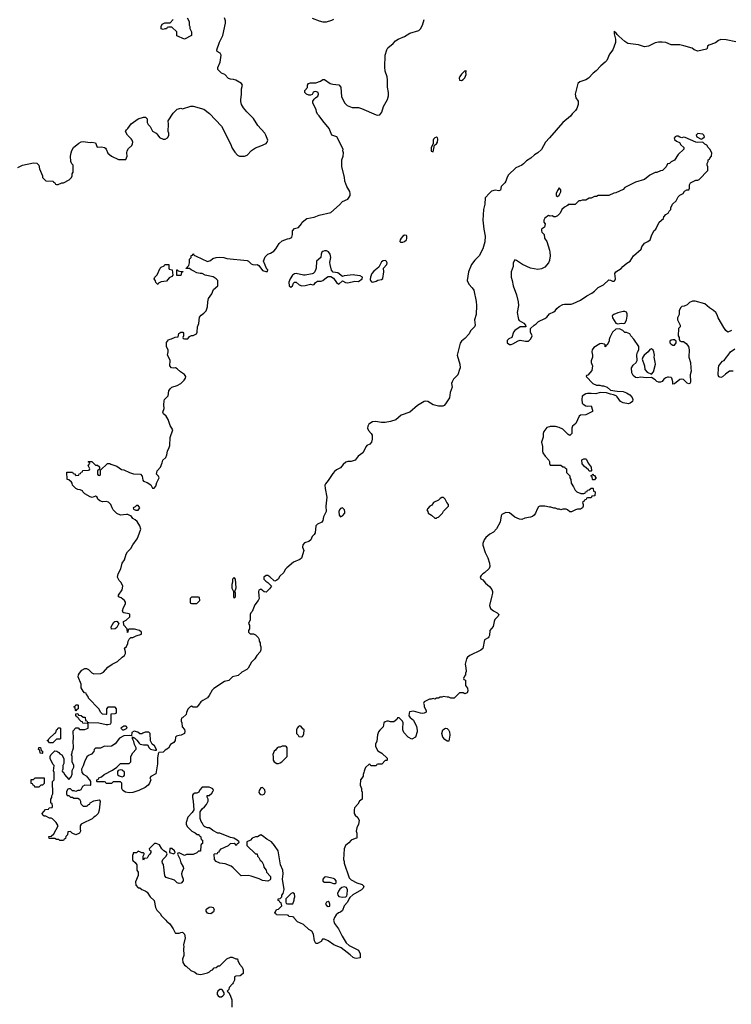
# Model space of a CAD drawing. Header units: inches. Extents: x 1861287 to 2052918, y 204622 to 437896.
# Tile 197 of 215: x 2024036 to 2032049, y 345401 to 356488. Entities that reach past the tile are written whole.
import ezdxf

# ---------------------------------------------------------------- set-up
doc = ezdxf.new("R2010")
doc.units = ezdxf.units.IN
doc.header["$MEASUREMENT"] = 0
for name, color, linetype in [('C0324', 7, 'Continuous'), ('C0325', 7, 'Continuous'), ('C0335', 7, 'Continuous')]:
    doc.layers.add(name, color=color, linetype=linetype)

msp = doc.modelspace()

# ---------------------------------------------------------------- linework, layer by layer
at = {"layer": 'C0324', "color": 5}
for points, elevation in [([(2026729, 350000), (2026731, 349969), (2026722, 349950), (2026682, 349898), (2026654, 349826), (2026638, 349810), (2026631, 349790), (2026631, 349730), (2026614, 349690), (2026622, 349670), (2026622, 349630), (2026614, 349610), (2026614, 349590), (2026630, 349574), (2026667, 349573), (2026690, 349562), (2026722, 349530), (2026732, 349510), (2026732, 349490), (2026742, 349470), (2026742, 349450), (2026752, 349428), (2026752, 349392), (2026745, 349370), (2026705, 349330), (2026682, 349290), (2026646, 349254), (2026610, 349188), (2026592, 349170), (2026537, 349143), (2026496, 349104), (2026433, 349087), (2026390, 349049), (2026343, 349037), (2026223, 348957), (2026203, 348937), (2026170, 348877), (2026150, 348853), (2026097, 348823), (2026074, 348806), (2026050, 348768), (2026030, 348748), (2025990, 348746), (2025970, 348758), (2025954, 348750), (2025930, 348726), (2025913, 348687), (2025910, 348666), (2025870, 348626), (2025858, 348622), (2025854, 348610), (2025854, 348590), (2025862, 348570), (2025864, 348524), (2025890, 348494), (2025897, 348477), (2025891, 348450), (2025854, 348430), (2025831, 348429), (2025801, 348419), (2025792, 348410), (2025785, 348370), (2025771, 348350), (2025734, 348326), (2025710, 348284), (2025676, 348264), (2025650, 348239), (2025604, 348236), (2025597, 348223), (2025587, 348173), (2025586, 348110), (2025570, 347998), (2025512, 347968), (2025502, 347950), (2025511, 347930), (2025496, 347890), (2025481, 347870), (2025450, 347841), (2025378, 347810), (2025310, 347787), (2025270, 347781), (2025229, 347789), (2025198, 347810), (2025188, 347830), (2025186, 347890), (2025170, 347906), (2025090, 347906), (2025070, 347886), (2025010, 347886), (2025002, 347902), (2024990, 347906), (2024910, 347906), (2024906, 347910), (2024906, 347930), (2024922, 347938), (2024926, 347950), (2024956, 347964), (2024986, 347990), (2025083, 348037), (2025129, 348071), (2025170, 348111), (2025270, 348114), (2025286, 348130), (2025288, 348190), (2025310, 348232), (2025347, 348273), (2025348, 348290), (2025330, 348326), (2025322, 348362), (2025308, 348392), (2025306, 348414), (2025322, 348402), (2025330, 348402), (2025355, 348375), (2025380, 348340), (2025391, 348331), (2025430, 348322), (2025470, 348322), (2025478, 348318), (2025490, 348294), (2025510, 348274), (2025556, 348264), (2025576, 348264), (2025578, 348270), (2025555, 348310), (2025526, 348330), (2025508, 348368), (2025506, 348450), (2025490, 348466), (2025450, 348466), (2025424, 348456), (2025410, 348446), (2025390, 348446), (2025367, 348467), (2025325, 348475), (2025298, 348462), (2025294, 348426), (2025269, 348429), (2025210, 348424), (2025161, 348399), (2025110, 348335), (2025071, 348309), (2025030, 348304), (2024990, 348309), (2024947, 348287), (2024890, 348286), (2024874, 348270), (2024870, 348246), (2024844, 348216), (2024810, 348202), (2024794, 348186), (2024765, 348130), (2024750, 348086), (2024732, 348050), (2024734, 348010), (2024752, 347992), (2024791, 347971), (2024797, 347957), (2024822, 347930), (2024834, 347910), (2024834, 347870), (2024830, 347866), (2024770, 347868), (2024745, 347855), (2024724, 347816), (2024708, 347808), (2024692, 347808), (2024670, 347798), (2024650, 347806), (2024630, 347806), (2024610, 347826), (2024590, 347826), (2024578, 347822), (2024564, 347796), (2024562, 347770), (2024570, 347754), (2024590, 347754), (2024610, 347734), (2024630, 347734), (2024644, 347724), (2024690, 347722), (2024710, 347712), (2024722, 347690), (2024722, 347670), (2024730, 347654), (2024750, 347634), (2024790, 347634), (2024802, 347638), (2024806, 347650), (2024826, 347654), (2024828, 347670), (2024871, 347691), (2024930, 347702), (2024942, 347690), (2024930, 347586), (2024918, 347550), (2024890, 347518), (2024871, 347509), (2024852, 347490), (2024742, 347438), (2024730, 347428), (2024718, 347410), (2024717, 347377), (2024722, 347350), (2024711, 347329), (2024670, 347308), (2024627, 347327), (2024610, 347346), (2024578, 347342), (2024574, 347310), (2024554, 347290), (2024553, 347267), (2024538, 347262), (2024530, 347246), (2024490, 347246), (2024476, 347256), (2024450, 347258), (2024430, 347268), (2024368, 347268), (2024366, 347290), (2024390, 347294), (2024420, 347320), (2024468, 347410), (2024448, 347448), (2024406, 347490), (2024390, 347498), (2024370, 347498), (2024330, 347518), (2024310, 347518), (2024298, 347530), (2024288, 347550), (2024327, 347593), (2024362, 347598), (2024367, 347613), (2024402, 347618), (2024406, 347630), (2024402, 347662), (2024387, 347667), (2024386, 347690), (2024388, 347712), (2024398, 347730), (2024398, 347750), (2024408, 347770), (2024406, 347910), (2024426, 347930), (2024426, 348010), (2024418, 348030), (2024426, 348090), (2024410, 348106), (2024378, 348170), (2024378, 348190), (2024386, 348210), (2024430, 348254), (2024453, 348253), (2024477, 348237), (2024490, 348222), (2024511, 348211), (2024534, 348170), (2024533, 348113), (2024522, 348090), (2024522, 348050), (2024514, 348030), (2024518, 348018), (2024530, 348014), (2024542, 347990), (2024590, 347934), (2024616, 347964), (2024627, 347993), (2024628, 348032), (2024646, 348070), (2024646, 348090), (2024627, 348133), (2024626, 348190), (2024618, 348210), (2024628, 348232), (2024628, 348248), (2024636, 348264), (2024642, 348290), (2024638, 348370), (2024642, 348390), (2024640, 348480), (2024670, 348514), (2024693, 348513), (2024710, 348494), (2024770, 348494), (2024806, 348510), (2024806, 348550), (2024802, 348562), (2024747, 348567), (2024742, 348582), (2024730, 348586), (2024706, 348610), (2024702, 348622), (2024687, 348627), (2024682, 348642), (2024667, 348647), (2024667, 348673), (2024690, 348674), (2024698, 348658), (2024730, 348654), (2024750, 348634), (2024773, 348633), (2024778, 348598), (2024793, 348593), (2024798, 348578), (2024810, 348574), (2024928, 348572), (2025008, 348552), (2025030, 348552), (2025062, 348558), (2025067, 348573), (2025067, 348673), (2025110, 348674), (2025122, 348678), (2025126, 348690), (2025126, 348730), (2025110, 348746), (2025030, 348746), (2025014, 348730), (2025014, 348670), (2025010, 348666), (2024970, 348668), (2024950, 348686), (2024928, 348728), (2024810, 348848), (2024809, 348869), (2024788, 348890), (2024786, 348906), (2024766, 348910), (2024750, 348926), (2024730, 348966), (2024727, 349007), (2024695, 349090), (2024698, 349110), (2024709, 349130), (2024736, 349164), (2024770, 349182), (2024790, 349182), (2024810, 349171), (2024850, 349132), (2024870, 349122), (2024950, 349125), (2024979, 349141), (2025030, 349198), (2025078, 349230), (2025139, 349261), (2025190, 349311), (2025218, 349330), (2025229, 349350), (2025229, 349370), (2025218, 349410), (2025238, 349430), (2025255, 349465), (2025258, 349490), (2025270, 349514), (2025287, 349533), (2025310, 349532), (2025348, 349552), (2025406, 349570), (2025406, 349590), (2025386, 349610), (2025330, 349626), (2025270, 349626), (2025258, 349622), (2025254, 349590), (2025250, 349586), (2025246, 349630), (2025208, 349670), (2025206, 349710), (2025235, 349725), (2025275, 349765), (2025278, 349790), (2025270, 349798), (2025209, 349809), (2025198, 349818), (2025195, 349830), (2025204, 349870), (2025228, 349910), (2025228, 349930), (2025218, 349950), (2025178, 349978), (2025148, 349990), (2025148, 350000)], 120), ([(2029354, 350000), (2029327, 349893), (2029337, 349857), (2029372, 349830), (2029412, 349810), (2029431, 349790), (2029425, 349770), (2029387, 349733), (2029378, 349710), (2029366, 349654), (2029331, 349610), (2029325, 349555), (2029320, 349540), (2029311, 349529), (2029270, 349506), (2029251, 349409), (2029230, 349389), (2029106, 349330), (2029079, 349310), (2029067, 349293), (2029053, 349230), (2029061, 349190), (2029062, 349150), (2029054, 349130), (2029054, 349110), (2029044, 349096), (2029034, 349070), (2029038, 349058), (2029054, 349050), (2029054, 348990), (2029080, 348960), (2029082, 348930), (2029074, 348910), (2029050, 348898), (2029028, 348908), (2028990, 348908), (2028930, 348848), (2028890, 348849), (2028870, 348858), (2028850, 348858), (2028810, 348868), (2028790, 348858), (2028770, 348858), (2028752, 348848), (2028730, 348848), (2028710, 348838), (2028690, 348846), (2028670, 348838), (2028650, 348838), (2028604, 348816), (2028590, 348806), (2028582, 348790), (2028592, 348772), (2028592, 348750), (2028612, 348710), (2028612, 348690), (2028590, 348678), (2028570, 348675), (2028550, 348679), (2028470, 348701), (2028426, 348694), (2028420, 348680), (2028418, 348650), (2028432, 348630), (2028470, 348602), (2028503, 348530), (2028511, 348489), (2028511, 348469), (2028491, 348409), (2028452, 348388), (2028409, 348409), (2028360, 348460), (2028349, 348490), (2028349, 348530), (2028355, 348550), (2028355, 348570), (2028348, 348590), (2028310, 348628), (2028290, 348626), (2028282, 348610), (2028250, 348582), (2028210, 348582), (2028190, 348589), (2028170, 348589), (2028150, 348582), (2028138, 348570), (2028130, 348526), (2028090, 348488), (2028078, 348470), (2028065, 348435), (2028057, 348363), (2028042, 348330), (2028044, 348304), (2028070, 348254), (2028114, 348230), (2028173, 348173), (2028174, 348150), (2028170, 348146), (2028150, 348146), (2028113, 348107), (2028070, 348106), (2028058, 348102), (2028050, 348088), (2027990, 348088), (2027982, 348102), (2027970, 348106), (2027930, 348066), (2027922, 348050), (2027913, 348027), (2027912, 348010), (2027902, 347990), (2027902, 347970), (2027890, 347946), (2027873, 347927), (2027871, 347870), (2027885, 347830), (2027885, 347810), (2027891, 347790), (2027892, 347710), (2027862, 347690), (2027845, 347655), (2027806, 347614), (2027802, 347590), (2027802, 347550), (2027812, 347530), (2027844, 347504), (2027858, 347470), (2027852, 347430), (2027832, 347390), (2027825, 347350), (2027833, 347327), (2027834, 347270), (2027813, 347267), (2027770, 347248), (2027742, 347218), (2027706, 347190), (2027691, 347150), (2027684, 347030), (2027691, 347010), (2027691, 346990), (2027745, 346825), (2027770, 346801), (2027832, 346770), (2027892, 346750), (2027911, 346730), (2027905, 346710), (2027885, 346690), (2027788, 346632), (2027755, 346605), (2027746, 346594), (2027727, 346550), (2027691, 346510), (2027670, 346459), (2027650, 346439), (2027626, 346430), (2027601, 346410), (2027581, 346379), (2027571, 346350), (2027581, 346310), (2027625, 346250), (2027667, 346167), (2027713, 346093), (2027745, 346065), (2027852, 346010), (2027871, 345971), (2027870, 345926), (2027830, 345915), (2027810, 345919), (2027790, 345929), (2027759, 345959), (2027656, 346036), (2027575, 346070), (2027510, 346114), (2027470, 346133), (2027447, 346133), (2027430, 346108), (2027390, 346086), (2027370, 346086), (2027355, 346115), (2027345, 346190), (2027325, 346225), (2027290, 346242), (2027230, 346298), (2027166, 346330), (2027126, 346370), (2027122, 346382), (2027107, 346387), (2027068, 346388), (2027062, 346402), (2027050, 346406), (2026933, 346407), (2026926, 346410), (2026922, 346422), (2026910, 346426), (2026908, 346432), (2026918, 346442), (2026926, 346470), (2026950, 346474), (2026986, 346510), (2026982, 346542), (2026970, 346546), (2026962, 346562), (2026946, 346570), (2026946, 346590), (2026970, 346594), (2026986, 346610), (2026988, 346630), (2027002, 346650), (2027014, 346694), (2026995, 346810), (2027002, 346870), (2026999, 346910), (2026974, 346970), (2026945, 347130), (2026905, 347190), (2026870, 347232), (2026819, 347259), (2026770, 347298), (2026750, 347308), (2026712, 347288), (2026690, 347288), (2026654, 347270), (2026634, 347250), (2026594, 347230), (2026594, 347190), (2026690, 347094), (2026710, 347094), (2026714, 347070), (2026730, 347054), (2026745, 347025), (2026762, 347010), (2026782, 346970), (2026784, 346944), (2026812, 346912), (2026814, 346890), (2026860, 346840), (2026862, 346810), (2026858, 346802), (2026831, 346789), (2026770, 346795), (2026733, 346813), (2026644, 346845), (2026610, 346850), (2026530, 346849), (2026439, 346939), (2026416, 346956), (2026350, 346981), (2026288, 346990), (2026248, 347010), (2026228, 347030), (2026226, 347090), (2026230, 347094), (2026262, 347098), (2026267, 347113), (2026282, 347118), (2026286, 347130), (2026306, 347150), (2026386, 347190), (2026408, 347212), (2026450, 347214), (2026470, 347194), (2026482, 347198), (2026487, 347213), (2026502, 347218), (2026506, 347230), (2026486, 347250), (2026446, 347270), (2026410, 347278), (2026290, 347329), (2026269, 347329), (2026210, 347358), (2026190, 347378), (2026170, 347388), (2026150, 347388), (2026120, 347400), (2026110, 347406), (2026090, 347446), (2026078, 347458), (2026068, 347492), (2026068, 347570), (2026090, 347602), (2026117, 347623), (2026138, 347650), (2026158, 347690), (2026158, 347710), (2026147, 347733), (2026147, 347753), (2026170, 347754), (2026200, 347780), (2026216, 347804), (2026218, 347810), (2026210, 347826), (2026190, 347838), (2026170, 347846), (2026090, 347846), (2026064, 347816), (2026054, 347790), (2026030, 347778), (2026010, 347778), (2025990, 347768), (2025983, 347757), (2025981, 347730), (2025991, 347690), (2025998, 347590), (2025979, 347561), (2025931, 347510), (2025911, 347450), (2025911, 347430), (2025922, 347402), (2025974, 347350), (2026012, 347332), (2026033, 347313), (2026052, 347312), (2026058, 347298), (2026073, 347293), (2026078, 347258), (2026094, 347250), (2026094, 347210), (2026078, 347202), (2026074, 347190), (2026073, 347127), (2026050, 347126), (2026032, 347108), (2025990, 347088), (2025913, 347087), (2025890, 347078), (2025830, 347106), (2025818, 347102), (2025814, 347090), (2025840, 347040), (2025850, 346994), (2025878, 346950), (2025881, 346930), (2025864, 346896), (2025859, 346870), (2025861, 346850), (2025878, 346810), (2025878, 346790), (2025854, 346766), (2025830, 346762), (2025810, 346769), (2025778, 346798), (2025686, 346830), (2025670, 346846), (2025654, 346974), (2025644, 346990), (2025642, 347010), (2025648, 347030), (2025684, 347070), (2025695, 347095), (2025688, 347110), (2025658, 347130), (2025638, 347150), (2025610, 347198), (2025573, 347213), (2025554, 347210), (2025494, 347150), (2025498, 347138), (2025514, 347130), (2025514, 347110), (2025502, 347090), (2025485, 347075), (2025470, 347048), (2025438, 347042), (2025430, 347026), (2025426, 347030), (2025426, 347070), (2025438, 347090), (2025438, 347098), (2025430, 347106), (2025410, 347106), (2025396, 347116), (2025370, 347126), (2025352, 347108), (2025314, 347106), (2025314, 347094), (2025305, 347075), (2025307, 347030), (2025310, 347022), (2025337, 346997), (2025354, 346970), (2025354, 346910), (2025372, 346890), (2025372, 346850), (2025340, 346780), (2025344, 346744), (2025370, 346714), (2025390, 346712), (2025410, 346692), (2025450, 346678), (2025470, 346665), (2025505, 346610), (2025551, 346571), (2025566, 346490), (2025581, 346461), (2025620, 346420), (2025630, 346402), (2025682, 346350), (2025692, 346332), (2025706, 346326), (2025727, 346307), (2025765, 346250), (2025785, 346205), (2025790, 346202), (2025830, 346202), (2025850, 346211), (2025870, 346212), (2025892, 346192), (2025901, 346150), (2025881, 346070), (2025886, 346050), (2025881, 346030), (2025885, 345950), (2025871, 345910), (2025872, 345870), (2025890, 345842), (2025911, 345831), (2025962, 345782), (2026010, 345762), (2026030, 345745), (2026070, 345738), (2026090, 345741), (2026150, 345756), (2026174, 345766), (2026190, 345782), (2026209, 345791), (2026226, 345810), (2026250, 345814), (2026270, 345834), (2026290, 345834), (2026370, 345914), (2026408, 345932), (2026430, 345932), (2026470, 345914), (2026490, 345914), (2026493, 345893), (2026510, 345854), (2026540, 345820), (2026552, 345790), (2026552, 345748), (2026520, 345720), (2026470, 345718), (2026454, 345710), (2026453, 345673), (2026438, 345642), (2026432, 345630), (2026394, 345590), (2026390, 345566), (2026374, 345550), (2026390, 345534), (2026410, 345494), (2026425, 345450), (2026425, 345370)], 140), ([(2026442, 350000), (2026442, 349990), (2026450, 349974), (2026466, 349990), (2026466, 350000)], 120)]:
    msp.add_lwpolyline(points, dxfattribs=dict(at, elevation=elevation))
for points, elevation in [([(2026050, 349986), (2025970, 349986), (2025954, 349970), (2025954, 349930), (2025958, 349918), (2025970, 349914), (2026030, 349914), (2026066, 349950), (2026062, 349982)], 120), ([(2025070, 349626), (2025068, 349650), (2025096, 349704), (2025108, 349712), (2025130, 349714), (2025152, 349690), (2025130, 349646), (2025110, 349628)], 120), ([(2024670, 348706), (2024666, 348710), (2024662, 348742), (2024646, 348750), (2024662, 348758), (2024667, 348773), (2024690, 348774), (2024694, 348770), (2024694, 348730), (2024678, 348722)], 120), ([(2024370, 348346), (2024362, 348362), (2024346, 348370), (2024362, 348378), (2024366, 348390), (2024430, 348454), (2024442, 348458), (2024449, 348491), (2024462, 348498), (2024470, 348514), (2024490, 348514), (2024494, 348510), (2024494, 348390), (2024490, 348386), (2024450, 348386), (2024410, 348346)], 120), ([(2025230, 348534), (2025207, 348533), (2025174, 348510), (2025193, 348493), (2025210, 348492), (2025230, 348502), (2025246, 348510), (2025238, 348530)], 120), ([(2027190, 348538), (2027174, 348530), (2027162, 348510), (2027154, 348490), (2027154, 348450), (2027173, 348433), (2027178, 348418), (2027210, 348414), (2027222, 348418), (2027236, 348444), (2027238, 348490), (2027223, 348503), (2027206, 348530)], 140), ([(2028850, 348366), (2028824, 348384), (2028802, 348410), (2028789, 348449), (2028802, 348490), (2028830, 348511), (2028850, 348505), (2028865, 348490), (2028875, 348470), (2028881, 348430), (2028870, 348366)], 140), ([(2024290, 348226), (2024268, 348230), (2024262, 348262), (2024249, 348270), (2024250, 348294), (2024272, 348292), (2024278, 348258), (2024292, 348250), (2024294, 348230)], 120), ([(2027030, 348306), (2026990, 348306), (2026970, 348298), (2026950, 348298), (2026934, 348290), (2026917, 348263), (2026902, 348250), (2026885, 348215), (2026892, 348188), (2026892, 348150), (2026902, 348130), (2026930, 348112), (2026950, 348112), (2026970, 348122), (2026986, 348130), (2027046, 348190), (2027046, 348290), (2027042, 348302)], 140), ([(2025170, 348041), (2025146, 348034), (2025138, 348022), (2025138, 347990), (2025155, 347975), (2025190, 347962), (2025209, 347971), (2025217, 347983), (2025215, 348015), (2025190, 348039)], 120), ([(2024250, 347848), (2024208, 347848), (2024202, 347862), (2024187, 347867), (2024182, 347882), (2024167, 347887), (2024167, 347933), (2024190, 347934), (2024210, 347952), (2024313, 347953), (2024313, 347887), (2024292, 347868), (2024273, 347867)], 120), ([(2026770, 347844), (2026750, 347837), (2026731, 347810), (2026730, 347785), (2026739, 347770), (2026750, 347763), (2026770, 347761), (2026790, 347766), (2026801, 347790), (2026795, 347815)], 140), ([(2025750, 347155), (2025725, 347155), (2025722, 347110), (2025770, 347094), (2025786, 347110), (2025778, 347130)], 140), ([(2027485, 346835), (2027470, 346834), (2027449, 346811), (2027449, 346789), (2027470, 346777), (2027530, 346778), (2027570, 346761), (2027590, 346761), (2027599, 346770), (2027601, 346790), (2027584, 346810), (2027570, 346816)], 140), ([(2027690, 346725), (2027664, 346716), (2027642, 346698), (2027625, 346675), (2027616, 346650), (2027619, 346630), (2027630, 346615), (2027670, 346607), (2027707, 346613), (2027718, 346622), (2027723, 346637), (2027729, 346690), (2027716, 346716)], 140), ([(2027110, 346655), (2027094, 346650), (2027034, 346590), (2027034, 346550), (2027038, 346538), (2027050, 346534), (2027110, 346534), (2027127, 346573), (2027127, 346587), (2027135, 346610), (2027130, 346646)], 140), ([(2026190, 346421), (2026162, 346422), (2026150, 346429), (2026134, 346450), (2026137, 346470), (2026143, 346477), (2026170, 346496), (2026190, 346500), (2026215, 346490), (2026227, 346470), (2026218, 346442)], 140), ([(2027510, 346560), (2027490, 346553), (2027480, 346530), (2027490, 346513), (2027510, 346502), (2027530, 346506), (2027530, 346530), (2027521, 346550)], 140), ([(2026290, 345569), (2026267, 345550), (2026259, 345530), (2026261, 345510), (2026270, 345496), (2026286, 345485), (2026310, 345487), (2026325, 345495), (2026338, 345510), (2026338, 345530), (2026321, 345561), (2026310, 345569)], 140)]:
    msp.add_lwpolyline(points, close=True, dxfattribs=dict(at, elevation=elevation))
at = {"layer": 'C0325', "color": 5}
for points, elevation in [([(2024016, 354824), (2024069, 354851), (2024190, 354876), (2024230, 354871), (2024251, 354851), (2024261, 354810), (2024292, 354730), (2024293, 354713), (2024330, 354674), (2024412, 354672), (2024418, 354658), (2024433, 354653), (2024438, 354638), (2024450, 354634), (2024470, 354634), (2024510, 354652), (2024530, 354652), (2024595, 354685), (2024618, 354710), (2024628, 354730), (2024628, 354752), (2024638, 354770), (2024638, 354850), (2024625, 354865), (2024613, 354893), (2024609, 354950), (2024614, 354990), (2024623, 355017), (2024643, 355050), (2024701, 355099), (2024730, 355113), (2024750, 355115), (2024830, 355107), (2024850, 355111), (2024890, 355102), (2024910, 355054), (2024958, 355058), (2024990, 355051), (2025002, 355042), (2025011, 355031), (2025030, 354985), (2025070, 354952), (2025150, 354914), (2025230, 354914), (2025248, 354950), (2025242, 354990), (2025248, 355010), (2025263, 355037), (2025298, 355070), (2025308, 355092), (2025309, 355110), (2025302, 355130), (2025290, 355148), (2025250, 355188), (2025229, 355230), (2025238, 355250), (2025255, 355265), (2025290, 355316), (2025370, 355371), (2025430, 355391), (2025454, 355390), (2025472, 355372), (2025472, 355330), (2025482, 355310), (2025505, 355285), (2025532, 355232), (2025572, 355210), (2025592, 355190), (2025610, 355162), (2025650, 355142), (2025676, 355144), (2025700, 355160), (2025714, 355186), (2025714, 355210), (2025709, 355230), (2025712, 355312), (2025709, 355350), (2025765, 355435), (2025810, 355482), (2025850, 355491), (2025870, 355486), (2025965, 355515), (2025990, 355516), (2026110, 355481), (2026173, 355433), (2026308, 355288), (2026411, 355091), (2026430, 355042), (2026457, 354997), (2026490, 354962), (2026510, 354952), (2026568, 354952), (2026598, 354962), (2026646, 355014), (2026693, 355047), (2026752, 355068), (2026810, 355096), (2026824, 355110), (2026829, 355130), (2026809, 355190), (2026798, 355210), (2026718, 355298), (2026670, 355375), (2026592, 355452), (2026557, 355497), (2026534, 355534), (2026526, 355566), (2026525, 355590), (2026534, 355646), (2026534, 355710), (2026544, 355750), (2026535, 355770), (2026470, 355809), (2026444, 355816), (2026410, 355818), (2026388, 355828), (2026346, 355870), (2026310, 355886), (2026268, 355928), (2026269, 355950), (2026293, 356010), (2026304, 356090), (2026295, 356110), (2026258, 356130), (2026257, 356150), (2026286, 356234), (2026323, 356310), (2026353, 356450), (2026354, 356474), (2026342, 356510)], 140), ([(2025148, 350000), (2025148, 350010), (2025189, 350070), (2025198, 350110), (2025179, 350150), (2025155, 350175), (2025137, 350210), (2025145, 350250), (2025175, 350305), (2025189, 350370), (2025215, 350405), (2025236, 350470), (2025250, 350495), (2025288, 350532), (2025310, 350575), (2025359, 350641), (2025372, 350668), (2025399, 350750), (2025390, 350790), (2025358, 350838), (2025338, 350858), (2025309, 350870), (2025294, 350894), (2025283, 350903), (2025255, 350915), (2025237, 350917), (2025170, 350909), (2025130, 350929), (2025089, 350970), (2025077, 350990), (2025064, 351030), (2025035, 351055), (2025010, 351063), (2024970, 351061), (2024938, 351070), (2024915, 351090), (2024908, 351110), (2024890, 351122), (2024851, 351109), (2024830, 351115), (2024768, 351150), (2024746, 351170), (2024742, 351182), (2024716, 351196), (2024690, 351198), (2024668, 351210), (2024630, 351246), (2024628, 351270), (2024620, 351280), (2024588, 351308), (2024569, 351310), (2024568, 351392), (2024630, 351394), (2024638, 351378), (2024653, 351373), (2024670, 351354), (2024702, 351358), (2024707, 351373), (2024722, 351378), (2024727, 351393), (2024742, 351398), (2024747, 351413), (2024810, 351414), (2024822, 351418), (2024826, 351430), (2024808, 351470), (2024826, 351490), (2024822, 351502), (2024806, 351510), (2024810, 351514), (2024847, 351513), (2024890, 351474), (2024912, 351472), (2024933, 351453), (2024934, 351426), (2024914, 351410), (2024914, 351370), (2024918, 351358), (2024930, 351354), (2024942, 351358), (2024946, 351370), (2024946, 351414), (2025026, 351490), (2025050, 351491), (2025062, 351482), (2025130, 351459), (2025183, 351423), (2025210, 351419), (2025271, 351391), (2025316, 351376), (2025395, 351370), (2025414, 351350), (2025423, 351303), (2025431, 351291), (2025470, 351276), (2025511, 351251), (2025530, 351214), (2025550, 351212), (2025570, 351234), (2025582, 351278), (2025608, 351330), (2025598, 351350), (2025578, 351370), (2025585, 351410), (2025621, 351450), (2025642, 351498), (2025649, 351530), (2025680, 351560), (2025693, 351587), (2025699, 351630), (2025721, 351670), (2025726, 351694), (2025730, 351782), (2025759, 351870), (2025730, 351918), (2025708, 351988), (2025684, 352024), (2025655, 352050), (2025648, 352070), (2025662, 352110), (2025659, 352150), (2025663, 352197), (2025668, 352210), (2025708, 352252), (2025717, 352310), (2025730, 352331), (2025750, 352351), (2025809, 352371), (2025850, 352391), (2025889, 352430), (2025902, 352450), (2025908, 352470), (2025893, 352493), (2025845, 352525), (2025810, 352558), (2025790, 352568), (2025770, 352564), (2025746, 352570), (2025726, 352590), (2025729, 352650), (2025724, 352670), (2025699, 352710), (2025709, 352750), (2025708, 352768), (2025689, 352809), (2025690, 352854), (2025710, 352882), (2025730, 352892), (2025747, 352893), (2025788, 352912), (2025822, 352918), (2025827, 352953), (2025849, 352971), (2025874, 352970), (2025880, 352960), (2025882, 352930), (2025874, 352910), (2025878, 352898), (2025890, 352894), (2025930, 352894), (2025950, 352922), (2025969, 352931), (2025990, 352932), (2026028, 352952), (2026035, 352970), (2026039, 353030), (2026052, 353068), (2026062, 353138), (2026079, 353161), (2026110, 353185), (2026134, 353210), (2026150, 353254), (2026153, 353310), (2026161, 353350), (2026198, 353402), (2026218, 353450), (2026266, 353490), (2026266, 353550), (2026248, 353570), (2026213, 353593), (2026126, 353610), (2026090, 353629), (2026070, 353629), (2026030, 353639), (2025990, 353662), (2025966, 353670), (2025950, 353686), (2025906, 353686), (2025914, 353694), (2025926, 353694), (2025926, 353706), (2025939, 353721), (2025949, 353750), (2025948, 353792), (2025966, 353810), (2025967, 353833), (2025982, 353838), (2025986, 353850), (2025992, 353852), (2025998, 353838), (2026024, 353824), (2026150, 353765), (2026183, 353777), (2026210, 353798), (2026249, 353811), (2026290, 353814), (2026334, 353810), (2026370, 353801), (2026596, 353776), (2026612, 353770), (2026641, 353741), (2026662, 353730), (2026690, 353727), (2026710, 353731), (2026730, 353721), (2026770, 353664), (2026808, 353652), (2026827, 353653), (2026829, 353670), (2026819, 353679), (2026781, 353770), (2026801, 353819), (2026829, 353850), (2026860, 353860), (2026897, 353883), (2026922, 353910), (2026959, 353970), (2026990, 353998), (2027050, 354022), (2027076, 354024), (2027090, 354032), (2027099, 354041), (2027109, 354070), (2027109, 354110), (2027130, 354136), (2027175, 354150), (2027209, 354190), (2027215, 354210), (2027269, 354250), (2027350, 354266), (2027410, 354287), (2027541, 354319), (2027636, 354404), (2027670, 354440), (2027730, 354468), (2027747, 354490), (2027758, 354510), (2027759, 354530), (2027753, 354553), (2027718, 354610), (2027696, 354670), (2027694, 354714), (2027664, 354830), (2027662, 354910), (2027678, 354950), (2027682, 354990), (2027675, 355010), (2027678, 355030), (2027608, 355168), (2027549, 355190), (2027522, 355262), (2027449, 355350), (2027410, 355406), (2027390, 355426), (2027378, 355450), (2027376, 355476), (2027338, 355550), (2027338, 355570), (2027350, 355594), (2027366, 355610), (2027394, 355626), (2027402, 355650), (2027398, 355670), (2027370, 355679), (2027350, 355675), (2027342, 355670), (2027330, 355646), (2027310, 355638), (2027290, 355638), (2027266, 355650), (2027246, 355670), (2027246, 355690), (2027276, 355724), (2027278, 355750), (2027288, 355770), (2027310, 355778), (2027370, 355778), (2027423, 355797), (2027450, 355814), (2027470, 355814), (2027531, 355771), (2027562, 355762), (2027630, 355756), (2027651, 355730), (2027661, 355620), (2027697, 355550), (2027723, 355523), (2027779, 355499), (2027850, 355498), (2027885, 355490), (2028050, 355419), (2028070, 355413), (2028090, 355417), (2028113, 355447), (2028134, 355510), (2028178, 355590), (2028190, 355630), (2028190, 355670), (2028176, 355730), (2028178, 355810), (2028174, 355846), (2028152, 355910), (2028146, 355954), (2028150, 356090), (2028169, 356150), (2028183, 356170), (2028241, 356219), (2028268, 356250), (2028298, 356270), (2028370, 356301), (2028430, 356338), (2028530, 356368), (2028550, 356384), (2028573, 356427), (2028590, 356492)], 120), ([(2025922, 356510), (2025945, 356470), (2025945, 356425), (2025951, 356411), (2025952, 356390), (2025971, 356350), (2025972, 356310), (2025890, 356269), (2025807, 356307), (2025806, 356350), (2025750, 356406), (2025710, 356406), (2025698, 356402), (2025690, 356386), (2025670, 356386), (2025650, 356378), (2025630, 356386), (2025628, 356410), (2025642, 356438), (2025670, 356454), (2025730, 356454), (2025766, 356490)], 140), ([(2027330, 356504), (2027410, 356474), (2027450, 356466), (2027490, 356466), (2027550, 356482), (2027573, 356493)], 140), ([(2030000, 355158), (2029958, 355110), (2029910, 355028), (2029871, 354990), (2029834, 354966), (2029790, 354929), (2029741, 354899), (2029710, 354864), (2029691, 354850), (2029621, 354819), (2029539, 354741), (2029524, 354716), (2029510, 354669), (2029497, 354650), (2029458, 354610), (2029450, 354569), (2029430, 354562), (2029390, 354568), (2029350, 354556), (2029325, 354535), (2029279, 354481), (2029275, 354410), (2029257, 354350), (2029250, 354230), (2029261, 354130), (2029278, 354050), (2029274, 353986), (2029250, 353910), (2029208, 353830), (2029160, 353780), (2029122, 353730), (2029090, 353650), (2029073, 353550), (2029093, 353510), (2029130, 353470), (2029150, 353441), (2029176, 353316), (2029181, 353270), (2029177, 353170), (2029156, 353110), (2029163, 353050), (2029159, 353030), (2029114, 352986), (2029099, 352950), (2029050, 352899), (2029010, 352869), (2028995, 352845), (2028963, 352710), (2028991, 352610), (2028994, 352570), (2028990, 352550), (2028970, 352488), (2028921, 352439), (2028904, 352410), (2028900, 352390), (2028904, 352350), (2028883, 352290), (2028875, 352230), (2028830, 352164), (2028815, 352145), (2028802, 352138), (2028750, 352136), (2028690, 352150), (2028630, 352190), (2028610, 352192), (2028590, 352188), (2028517, 352143), (2028430, 352070), (2028330, 352034), (2028270, 351983), (2028210, 351964), (2028150, 351954), (2028110, 351953), (2028042, 351962), (2028010, 351961), (2027978, 351942), (2027968, 351932), (2027956, 351910), (2027954, 351890), (2027962, 351862), (2027994, 351830), (2028004, 351810), (2028004, 351764), (2027996, 351730), (2027977, 351710), (2027946, 351694), (2027936, 351684), (2027898, 351610), (2027846, 351574), (2027812, 351530), (2027770, 351512), (2027730, 351512), (2027710, 351507), (2027680, 351480), (2027650, 351443), (2027602, 351418), (2027580, 351400), (2027561, 351379), (2027510, 351298), (2027478, 351262), (2027472, 351248), (2027474, 351210), (2027496, 351110), (2027485, 351010), (2027488, 350950), (2027457, 350890), (2027451, 350850), (2027438, 350830), (2027391, 350809), (2027371, 350789), (2027363, 350710), (2027351, 350690), (2027331, 350669), (2027315, 350630), (2027290, 350613), (2027244, 350596), (2027225, 350575), (2027219, 350550), (2027234, 350510), (2027210, 350426), (2027191, 350410), (2027121, 350379), (2027044, 350316), (2027024, 350296), (2027010, 350265), (2026962, 350218), (2026950, 350194), (2026930, 350176), (2026910, 350167), (2026902, 350170), (2026854, 350215), (2026830, 350229), (2026810, 350229), (2026786, 350210), (2026787, 350190), (2026806, 350166), (2026830, 350150), (2026871, 350110), (2026850, 350079), (2026810, 350042), (2026790, 350044), (2026750, 350075), (2026730, 350066), (2026726, 350050), (2026729, 350000)], 120), ([(2030000, 354280), (2029990, 354284), (2029950, 354254), (2029939, 354230), (2029939, 354210), (2029951, 354190), (2029947, 354153), (2029912, 354130), (2029911, 354110), (2029917, 354097), (2029941, 354070), (2029946, 354030), (2029971, 353991), (2030000, 353894)], 140), ([(2030000, 353775), (2029990, 353749), (2029950, 353701), (2029910, 353683), (2029870, 353674), (2029788, 353690), (2029698, 353730), (2029630, 353778), (2029610, 353786), (2029592, 353750), (2029592, 353710), (2029571, 353650), (2029571, 353590), (2029583, 353550), (2029591, 353490), (2029631, 353390), (2029648, 353310), (2029651, 353270), (2029639, 353190), (2029647, 353130), (2029651, 353111), (2029660, 353100), (2029712, 353070), (2029732, 353050), (2029734, 353030), (2029670, 353029), (2029612, 352990), (2029598, 352970), (2029578, 352910), (2029545, 352895), (2029525, 352875), (2029526, 352850), (2029550, 352831), (2029570, 352831), (2029590, 352839), (2029647, 352873), (2029670, 352881), (2029730, 352867), (2029766, 352870), (2029790, 352894), (2029806, 352930), (2029788, 352970), (2029789, 353011), (2029828, 353050), (2029850, 353062), (2029878, 353090), (2029950, 353125), (2029970, 353138), (2030000, 353176)], 140), ([(2030000, 351905), (2029970, 351895), (2029938, 351850), (2029932, 351830), (2029931, 351789), (2029912, 351730), (2029924, 351684), (2029921, 351630), (2029925, 351610), (2029952, 351572), (2029994, 351530), (2030000, 351515)], 140), ([(2030000, 351001), (2029949, 351009), (2029891, 351009), (2029878, 351002), (2029862, 350978), (2029845, 350930), (2029830, 350909), (2029810, 350895), (2029788, 350888), (2029724, 350876), (2029690, 350862), (2029663, 350863), (2029610, 350888), (2029550, 350935), (2029510, 350938), (2029465, 350915), (2029458, 350902), (2029445, 350830), (2029405, 350755), (2029370, 350718), (2029330, 350695), (2029283, 350657), (2029265, 350630), (2029251, 350590), (2029252, 350572), (2029276, 350490), (2029306, 350430), (2029326, 350370), (2029331, 350330), (2029322, 350310), (2029270, 350258), (2029250, 350248), (2029232, 350230), (2029222, 350210), (2029230, 350194), (2029250, 350182), (2029282, 350142), (2029326, 350106), (2029351, 350071), (2029358, 350050), (2029361, 350030), (2029354, 350000)], 140), ([(2026466, 350000), (2026466, 350030), (2026458, 350050), (2026474, 350090), (2026466, 350190), (2026450, 350206), (2026434, 350190), (2026433, 350153), (2026426, 350130), (2026426, 350086), (2026442, 350050), (2026442, 350000)], 120)]:
    msp.add_lwpolyline(points, dxfattribs=dict(at, elevation=elevation))
for points, elevation in [([(2029054, 355914), (2029045, 355910), (2029010, 355876), (2028993, 355850), (2028986, 355830), (2028989, 355809), (2029010, 355804), (2029030, 355814), (2029050, 355835), (2029062, 355870), (2029061, 355899), (2029068, 355910)], 120), ([(2028730, 355164), (2028710, 355158), (2028697, 355143), (2028690, 355130), (2028691, 355089), (2028668, 355050), (2028669, 355009), (2028690, 355001), (2028705, 355075), (2028730, 355091), (2028740, 355110), (2028743, 355143), (2028739, 355159)], 120), ([(2028370, 354062), (2028351, 354050), (2028332, 354030), (2028322, 354010), (2028318, 353990), (2028324, 353984), (2028350, 353983), (2028370, 353989), (2028392, 354008), (2028397, 354023), (2028396, 354050), (2028390, 354060)], 120), ([(2027470, 353885), (2027450, 353879), (2027439, 353870), (2027430, 353850), (2027428, 353810), (2027378, 353770), (2027376, 353690), (2027358, 353650), (2027340, 353630), (2027330, 353625), (2027250, 353611), (2027230, 353611), (2027150, 353630), (2027130, 353627), (2027107, 353613), (2027081, 353570), (2027067, 353533), (2027070, 353492), (2027090, 353475), (2027109, 353490), (2027118, 353522), (2027130, 353533), (2027150, 353533), (2027184, 353504), (2027213, 353493), (2027250, 353494), (2027310, 353512), (2027337, 353503), (2027350, 353506), (2027367, 353530), (2027390, 353545), (2027430, 353543), (2027450, 353550), (2027490, 353587), (2027510, 353598), (2027538, 353598), (2027570, 353579), (2027604, 353530), (2027630, 353511), (2027670, 353547), (2027706, 353530), (2027730, 353524), (2027810, 353544), (2027850, 353542), (2027894, 353570), (2027897, 353590), (2027870, 353604), (2027810, 353610), (2027790, 353616), (2027690, 353603), (2027670, 353595), (2027618, 353638), (2027567, 353647), (2027547, 353667), (2027533, 353730), (2027530, 353754), (2027539, 353810), (2027532, 353850), (2027514, 353874), (2027490, 353884)], 120), ([(2025590, 353508), (2025570, 353528), (2025566, 353546), (2025549, 353570), (2025558, 353590), (2025585, 353615), (2025618, 353690), (2025630, 353702), (2025662, 353718), (2025670, 353731), (2025714, 353730), (2025714, 353690), (2025718, 353678), (2025753, 353673), (2025762, 353610), (2025750, 353598), (2025718, 353582), (2025690, 353544), (2025630, 353538), (2025600, 353520)], 120), ([(2028156, 353776), (2028130, 353774), (2028110, 353761), (2028079, 353701), (2028024, 353656), (2028002, 353630), (2027992, 353610), (2027985, 353590), (2027984, 353564), (2027986, 353550), (2027997, 353537), (2028011, 353531), (2028050, 353543), (2028070, 353554), (2028110, 353562), (2028124, 353576), (2028135, 353650), (2028132, 353690), (2028169, 353730), (2028172, 353752), (2028167, 353767)], 120), ([(2025850, 353654), (2025874, 353654), (2025874, 353650), (2025858, 353642), (2025850, 353608), (2025807, 353607), (2025806, 353670), (2025810, 353672), (2025822, 353662)], 120), ([(2028810, 351108), (2028790, 351108), (2028770, 351098), (2028750, 351078), (2028694, 351050), (2028677, 351023), (2028654, 351010), (2028630, 350986), (2028622, 350970), (2028632, 350952), (2028634, 350930), (2028674, 350910), (2028710, 350874), (2028730, 350874), (2028738, 350882), (2028750, 350885), (2028798, 350930), (2028810, 350954), (2028866, 351010), (2028866, 351030), (2028846, 351050), (2028828, 351090)], 140), ([(2025370, 351018), (2025350, 351018), (2025337, 351003), (2025314, 350990), (2025318, 350978), (2025344, 350964), (2025370, 350965), (2025388, 350990)], 120), ([(2027670, 350991), (2027650, 350985), (2027636, 350970), (2027630, 350950), (2027632, 350910), (2027650, 350890), (2027670, 350902), (2027696, 350930), (2027699, 350950), (2027694, 350970)], 140)]:
    msp.add_lwpolyline(points, close=True, dxfattribs=dict(at, elevation=elevation))
at = {"layer": 'C0335', "color": 5}
for points, elevation in [([(2032099, 356239), (2031990, 356262), (2031930, 356266), (2031905, 356255), (2031870, 356229), (2031797, 356203), (2031782, 356190), (2031776, 356164), (2031770, 356158), (2031670, 356133), (2031630, 356149), (2031607, 356167), (2031515, 356195), (2031470, 356204), (2031370, 356204), (2031310, 356230), (2031270, 356236), (2031230, 356236), (2031193, 356227), (2031118, 356190), (2031070, 356181), (2031004, 356204), (2030882, 356222), (2030850, 356244), (2030782, 356302), (2030762, 356322), (2030750, 356344), (2030744, 356344), (2030730, 356358), (2030728, 356330), (2030743, 356270), (2030745, 356230), (2030716, 356150), (2030679, 356101), (2030647, 356030), (2030630, 356009), (2030581, 355970), (2030528, 355912), (2030494, 355886), (2030441, 355830), (2030410, 355813), (2030342, 355790), (2030321, 355770), (2030291, 355650), (2030299, 355610), (2030323, 355570), (2030326, 355534), (2030311, 355490), (2030294, 355466), (2030258, 355430), (2030238, 355402), (2030150, 355329), (2030000, 355158)], 120), ([(2030000, 353176), (2030002, 353178), (2030050, 353199), (2030064, 353210), (2030083, 353237), (2030110, 353259), (2030150, 353281), (2030170, 353286), (2030245, 353285), (2030270, 353291), (2030350, 353331), (2030421, 353379), (2030478, 353410), (2030508, 353430), (2030549, 353471), (2030610, 353502), (2030670, 353558), (2030690, 353556), (2030710, 353544), (2030730, 353544), (2030737, 353550), (2030746, 353570), (2030738, 353630), (2030748, 353650), (2030810, 353686), (2030829, 353711), (2030872, 353748), (2030909, 353771), (2030949, 353830), (2031034, 353906), (2031042, 353930), (2031070, 353972), (2031110, 353991), (2031135, 354010), (2031150, 354054), (2031178, 354110), (2031198, 354130), (2031238, 354210), (2031286, 354250), (2031288, 354270), (2031310, 354294), (2031338, 354310), (2031350, 354334), (2031366, 354350), (2031368, 354370), (2031388, 354410), (2031428, 354450), (2031450, 354494), (2031470, 354514), (2031506, 354530), (2031522, 354558), (2031548, 354572), (2031570, 354574), (2031578, 354590), (2031578, 354630), (2031589, 354651), (2031650, 354682), (2031670, 354682), (2031686, 354690), (2031786, 354790), (2031786, 354830), (2031778, 354850), (2031778, 354870), (2031787, 354893), (2031788, 354912), (2031802, 354918), (2031806, 354930), (2031826, 354950), (2031828, 354990), (2031808, 355030), (2031788, 355050), (2031775, 355075), (2031750, 355088), (2031730, 355108), (2031670, 355104), (2031650, 355109), (2031530, 355163), (2031510, 355165), (2031490, 355159), (2031470, 355164), (2031450, 355176), (2031430, 355176), (2031416, 355170), (2031407, 355153), (2031410, 355141), (2031430, 355122), (2031466, 355106), (2031481, 355081), (2031514, 355050), (2031514, 355030), (2031452, 354970), (2031410, 354908), (2031372, 354888), (2031354, 354870), (2031330, 354866), (2031314, 354830), (2031274, 354790), (2031250, 354788), (2031211, 354769), (2031190, 354768), (2031130, 354739), (2031070, 354689), (2030970, 354658), (2030850, 354598), (2030830, 354578), (2030750, 354538), (2030725, 354535), (2030671, 354509), (2030550, 354508), (2030530, 354498), (2030510, 354498), (2030470, 354478), (2030450, 354478), (2030410, 354458), (2030370, 354458), (2030352, 354448), (2030333, 354447), (2030290, 354408), (2030213, 354407), (2030204, 354396), (2030170, 354378), (2030142, 354350), (2030122, 354310), (2030090, 354278), (2030070, 354268), (2030050, 354268), (2030030, 354278), (2030010, 354275), (2030000, 354280)], 140), ([(2030000, 353894), (2030007, 353870), (2030011, 353830), (2030001, 353779), (2030000, 353775)], 140), ([(2032050, 352988), (2032010, 352969), (2031988, 352990), (2031964, 353024), (2031902, 353130), (2031890, 353166), (2031875, 353190), (2031850, 353215), (2031803, 353243), (2031750, 353289), (2031640, 353320), (2031610, 353319), (2031577, 353303), (2031550, 353278), (2031517, 353263), (2031490, 353258), (2031477, 353243), (2031462, 353210), (2031462, 353170), (2031442, 353130), (2031442, 353110), (2031472, 353050), (2031472, 353028), (2031454, 353010), (2031452, 352930), (2031462, 352910), (2031462, 352890), (2031470, 352874), (2031485, 352865), (2031510, 352865), (2031542, 352842), (2031565, 352810), (2031576, 352770), (2031571, 352690), (2031591, 352630), (2031592, 352570), (2031598, 352530), (2031585, 352490), (2031591, 352409), (2031584, 352396), (2031571, 352389), (2031550, 352395), (2031510, 352438), (2031490, 352442), (2031470, 352438), (2031410, 352389), (2031390, 352386), (2031389, 352410), (2031378, 352450), (2031370, 352458), (2031343, 352463), (2031330, 352464), (2031310, 352455), (2031290, 352439), (2031270, 352414), (2031250, 352405), (2031230, 352405), (2031210, 352414), (2031190, 352434), (2031150, 352458), (2031090, 352454), (2031030, 352464), (2030990, 352455), (2030970, 352458), (2030943, 352483), (2030928, 352510), (2030926, 352570), (2030943, 352597), (2030978, 352630), (2030988, 352650), (2030985, 352715), (2030994, 352746), (2031008, 352770), (2031009, 352810), (2030952, 352892), (2030918, 352930), (2030906, 352950), (2030870, 352966), (2030850, 352966), (2030826, 352990), (2030790, 353008), (2030750, 353002), (2030711, 352970), (2030682, 352910), (2030673, 352887), (2030672, 352870), (2030652, 352828), (2030638, 352822), (2030630, 352806), (2030628, 352828), (2030616, 352836), (2030590, 352842), (2030570, 352839), (2030502, 352798), (2030482, 352770), (2030478, 352750), (2030486, 352710), (2030485, 352690), (2030472, 352648), (2030471, 352630), (2030485, 352590), (2030480, 352540), (2030433, 352487), (2030418, 352482), (2030414, 352470), (2030490, 352392), (2030530, 352372), (2030568, 352372), (2030590, 352365), (2030610, 352365), (2030650, 352351), (2030690, 352318), (2030764, 352304), (2030830, 352301), (2030870, 352287), (2030905, 352265), (2030933, 352233), (2030939, 352210), (2030935, 352190), (2030911, 352170), (2030890, 352163), (2030830, 352173), (2030800, 352190), (2030763, 352243), (2030752, 352252), (2030724, 352264), (2030688, 352270), (2030645, 352285), (2030571, 352290), (2030525, 352275), (2030470, 352281), (2030430, 352281), (2030410, 352275), (2030370, 352248), (2030364, 352210), (2030370, 352170), (2030380, 352160), (2030410, 352141), (2030430, 352138), (2030470, 352142), (2030486, 352090), (2030484, 352076), (2030410, 352039), (2030350, 352034), (2030335, 352025), (2030297, 351943), (2030262, 351910), (2030252, 351890), (2030252, 351828), (2030230, 351806), (2030210, 351818), (2030150, 351878), (2030110, 351898), (2030070, 351908), (2030010, 351908), (2030000, 351905)], 140), ([(2032070, 352529), (2032030, 352529), (2031982, 352498), (2031950, 352468), (2031930, 352458), (2031910, 352466), (2031902, 352490), (2031905, 352565), (2031910, 352592), (2031930, 352622), (2031950, 352642), (2031970, 352652), (2031995, 352690), (2032015, 352710), (2032038, 352750), (2032090, 352781)], 140), ([(2030000, 351515), (2030002, 351510), (2030002, 351490), (2030010, 351474), (2030130, 351474), (2030150, 351454), (2030170, 351454), (2030178, 351438), (2030194, 351430), (2030194, 351390), (2030232, 351352), (2030232, 351330), (2030242, 351310), (2030245, 351270), (2030272, 351230), (2030292, 351190), (2030310, 351172), (2030353, 351153), (2030387, 351153), (2030402, 351158), (2030408, 351172), (2030426, 351174), (2030430, 351192), (2030450, 351194), (2030470, 351214), (2030490, 351214), (2030494, 351210), (2030498, 351178), (2030514, 351170), (2030513, 351127), (2030478, 351122), (2030470, 351106), (2030430, 351106), (2030418, 351102), (2030413, 351087), (2030398, 351082), (2030393, 351067), (2030374, 351050), (2030382, 351030), (2030382, 351010), (2030374, 350990), (2030350, 350978), (2030316, 350976), (2030294, 350970), (2030250, 350946), (2030230, 350946), (2030206, 350970), (2030190, 350978), (2030150, 350978), (2030130, 350968), (2030116, 350976), (2030090, 350978), (2030070, 350989), (2030050, 350989), (2030018, 350998), (2030000, 351001)], 140)]:
    msp.add_lwpolyline(points, dxfattribs=dict(at, elevation=elevation))
at = {"layer": 'C0335', "color": 5, "elevation": 140}
for points in [[(2031670, 355206), (2031654, 355190), (2031662, 355170), (2031710, 355142), (2031726, 355150), (2031746, 355170), (2031738, 355190), (2031730, 355198)], [(2030110, 354595), (2030090, 354566), (2030078, 354530), (2030076, 354510), (2030090, 354498), (2030110, 354514), (2030128, 354550), (2030130, 354573)], [(2030850, 353203), (2030830, 353202), (2030772, 353188), (2030725, 353170), (2030708, 353152), (2030711, 353130), (2030750, 353071), (2030770, 353065), (2030810, 353071), (2030830, 353066), (2030850, 353071), (2030870, 353105), (2030878, 353150), (2030877, 353177), (2030870, 353196)], [(2031390, 352885), (2031370, 352881), (2031356, 352870), (2031356, 352850), (2031370, 352836), (2031390, 352825), (2031410, 352825), (2031429, 352850), (2031428, 352870), (2031410, 352882)], [(2031150, 352782), (2031130, 352775), (2031111, 352749), (2031068, 352712), (2031054, 352690), (2031046, 352666), (2031071, 352590), (2031076, 352550), (2031101, 352520), (2031150, 352498), (2031174, 352525), (2031194, 352610), (2031193, 352633), (2031181, 352690), (2031184, 352710), (2031177, 352750), (2031170, 352768)], [(2030450, 351406), (2030440, 351420), (2030396, 351456), (2030370, 351486), (2030367, 351533), (2030390, 351542), (2030410, 351542), (2030417, 351537), (2030436, 351496), (2030471, 351450), (2030474, 351410), (2030470, 351406)], [(2030490, 351306), (2030486, 351310), (2030482, 351342), (2030469, 351349), (2030470, 351354), (2030482, 351358), (2030490, 351374), (2030498, 351358), (2030510, 351354), (2030518, 351338), (2030532, 351330), (2030518, 351322), (2030510, 351306)]]:
    msp.add_lwpolyline(points, close=True, dxfattribs=at)

doc.saveas('drawing.dxf')
